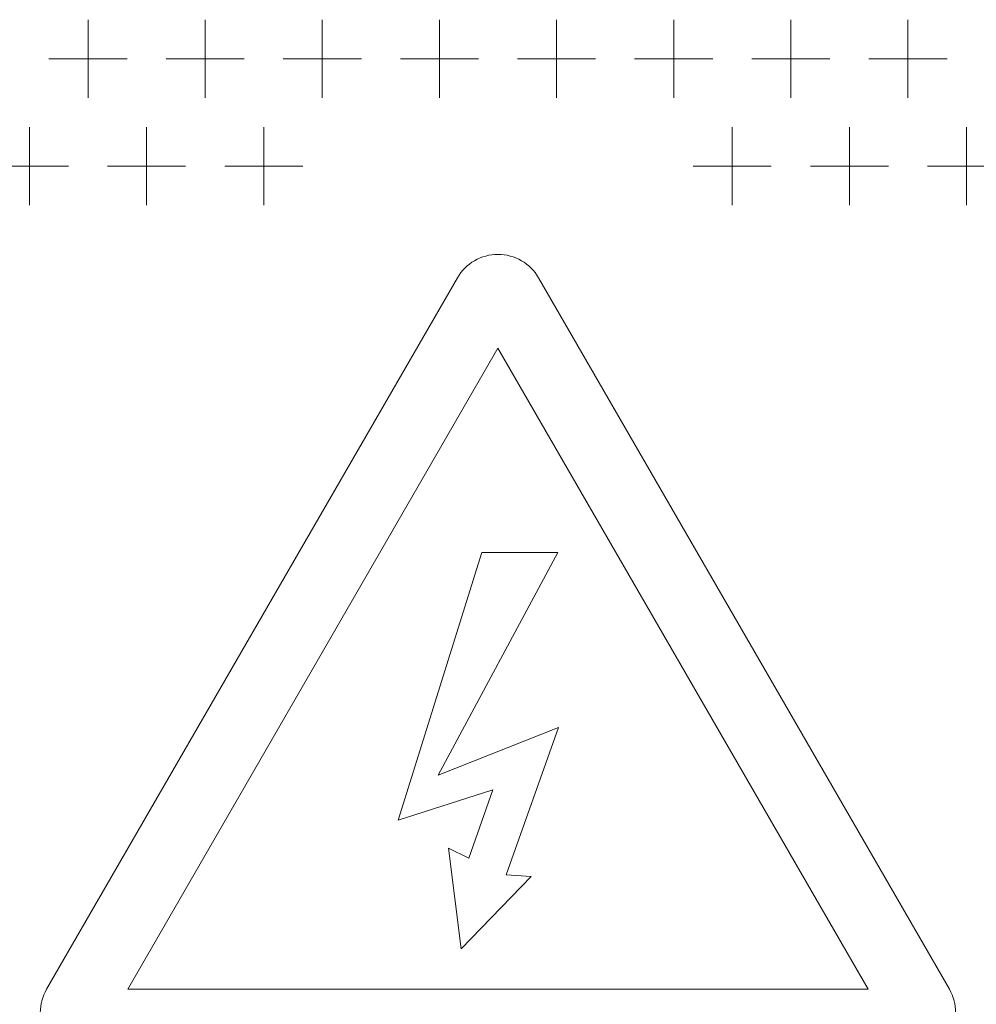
# Model space of a CAD drawing. Extents: x 4773 to 8448, y 27273 to 31291.
# Tile 35 of 99: x 6150 to 6248, y 28388 to 28489. Entities that reach past the tile are written whole.
import ezdxf

# ---------------------------------------------------------------- set-up
doc = ezdxf.new("R2010")
doc.units = 0
doc.header["$LTSCALE"] = 7.5
doc.header["$MEASUREMENT"] = 0
doc.layers.get('0').update_dxf_attribs({"linetype": 'CONTINUOUS', "lineweight": 18})

msp = doc.modelspace()

# ---------------------------------------------------------------- linework, layer by layer
at = {"linetype": 'Continuous'}
for p, q in [((6156.676, 28488.952), (6156.676, 28480.952)), ((6168.676, 28488.952), (6168.676, 28480.952)), ((6180.676, 28488.952), (6180.676, 28480.952)), ((6192.676, 28488.952), (6192.676, 28480.952)), ((6204.676, 28488.952), (6204.676, 28480.952)), ((6216.676, 28488.952), (6216.676, 28480.952)), ((6228.676, 28488.952), (6228.676, 28480.952)), ((6240.676, 28488.952), (6240.676, 28480.952)), ((6152.676, 28484.952), (6160.676, 28484.952)), ((6164.676, 28484.952), (6172.676, 28484.952)), ((6176.676, 28484.952), (6184.676, 28484.952)), ((6188.676, 28484.952), (6196.676, 28484.952)), ((6200.676, 28484.952), (6208.676, 28484.952)), ((6212.676, 28484.952), (6220.676, 28484.952)), ((6224.676, 28484.952), (6232.676, 28484.952)), ((6236.676, 28484.952), (6244.676, 28484.952)), ((6150.676, 28477.952), (6150.676, 28469.952)), ((6162.676, 28477.952), (6162.676, 28469.952)), ((6174.676, 28477.952), (6174.676, 28469.952)), ((6222.676, 28477.952), (6222.676, 28469.952)), ((6234.676, 28477.952), (6234.676, 28469.952)), ((6246.676, 28477.952), (6246.676, 28469.952)), ((6146.676, 28473.952), (6154.676, 28473.952)), ((6158.676, 28473.952), (6166.676, 28473.952)), ((6170.676, 28473.952), (6178.676, 28473.952)), ((6218.676, 28473.952), (6226.676, 28473.952)), ((6230.676, 28473.952), (6238.676, 28473.952)), ((6242.676, 28473.952), (6250.676, 28473.952)), ((6194.519, 28462.503), (6152.433, 28389.608)), ((6152.433, 28389.608), (6194.519, 28462.503)), ((6244.919, 28389.608), (6202.833, 28462.503)), ((6202.833, 28462.503), (6244.919, 28389.608)), ((6198.676, 28455.303), (6160.747, 28389.608)), ((6160.747, 28389.608), (6198.676, 28455.303)), ((6236.606, 28389.608), (6198.676, 28455.303)), ((6198.676, 28455.303), (6236.606, 28389.608)), ((6197.023, 28434.369), (6188.457, 28406.943)), ((6197.023, 28434.369), (6188.457, 28406.943)), ((6204.823, 28434.369), (6192.53, 28411.534)), ((6192.53, 28411.534), (6204.823, 28434.369)), ((6204.823, 28434.369), (6197.023, 28434.369)), ((6204.823, 28434.369), (6197.023, 28434.369)), ((6204.872, 28416.436), (6192.53, 28411.534)), ((6204.872, 28416.436), (6192.53, 28411.534)), ((6204.872, 28416.436), (6199.507, 28401.344)), ((6199.507, 28401.344), (6204.872, 28416.436)), ((6198.131, 28410.031), (6188.457, 28406.943)), ((6188.457, 28406.943), (6198.131, 28410.031)), ((6198.131, 28410.031), (6195.675, 28403.049)), ((6198.131, 28410.031), (6195.675, 28403.049)), ((6195.675, 28403.049), (6193.591, 28404.054)), ((6195.675, 28403.049), (6193.591, 28404.054)), ((6193.591, 28404.054), (6194.919, 28393.755)), ((6193.591, 28404.054), (6194.919, 28393.755)), ((6202.082, 28401.177), (6194.919, 28393.755)), ((6194.919, 28393.755), (6202.082, 28401.177)), ((6202.082, 28401.177), (6199.507, 28401.344)), ((6202.082, 28401.177), (6199.507, 28401.344)), ((6236.606, 28389.608), (6160.747, 28389.608)), ((6236.606, 28389.608), (6160.747, 28389.608))]:
    msp.add_line(p, q, dxfattribs=at)
for centre, start, end in [((6198.676, 28460.103), 30.00006, 149.99994), ((6198.676, 28460.103), 30, 150), ((6156.59, 28387.208), 150.00006, 269.99994), ((6156.59, 28387.208), 150, 270), ((6240.762, 28387.208), 270.00006, 29.99994), ((6240.762, 28387.208), 270, 30)]:
    msp.add_arc(centre, 4.8, start, end, dxfattribs=at)

doc.saveas('drawing.dxf')
